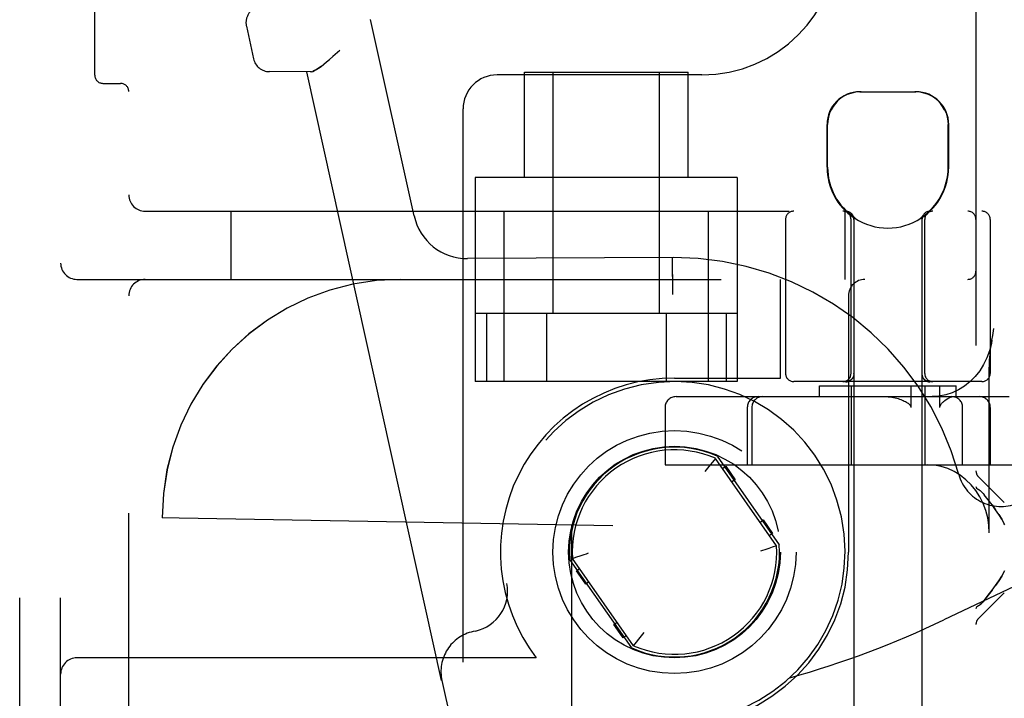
# Model space of a CAD drawing. Header units: inches. Extents: x 0 to 215, y 0 to 139.
# Tile 85 of 115: x 126.13 to 127.94, y 52.47 to 53.71. Entities that reach past the tile are written whole.
import ezdxf

# ---------------------------------------------------------------- set-up
doc = ezdxf.new("R2010")
doc.units = ezdxf.units.IN
doc.header["$LTSCALE"] = 11.804375
doc.header["$MEASUREMENT"] = 0
doc.linetypes.add('HIDDEN', pattern=[0.2, 0.1, -0.1])
doc.layers.add('DEFAULT_2', color=8, linetype='HIDDEN')

msp = doc.modelspace()

# ---------------------------------------------------------------- linework, layer by layer
at = {"layer": 'DEFAULT_2', "color": 8, "linetype": 'HIDDEN'}
for p, q in [((126.1335, 49.1118), (126.1335, 54.6118)), ((126.2085, 49.1118), (126.2085, 54.6118)), ((126.3335, 49.2668), (126.3335, 54.4568)), ((126.271, 53.6112), (126.271, 54.3624)), ((127.886, 54.296), (127.886, 49.8615)), ((126.5489, 53.7009), (126.5622, 53.6412)), ((126.8564, 53.3532), (126.7767, 53.713)), ((126.7201, 53.6566), (126.7074, 53.6453)), ((126.6657, 53.6171), (126.5912, 53.6177)), ((126.9068, 52.5014), (126.6597, 53.6171)), ((126.668, 53.6173), (126.6657, 53.6171)), ((127.3835, 53.6118), (127.0085, 53.6118)), ((127.0585, 53.4238), (127.0585, 53.6168)), ((127.0585, 53.6168), (127.3585, 53.6168)), ((127.111, 53.1743), (127.111, 53.6168)), ((127.306, 53.1743), (127.306, 53.6168)), ((127.3585, 53.4238), (127.3585, 53.6168)), ((126.286, 53.5962), (126.3185, 53.5962)), ((127.673, 53.5808), (127.776, 53.5808)), ((126.946, 50.1743), (126.946, 53.5493)), ((127.613, 53.4423), (127.613, 53.5208)), ((127.614, 53.4423), (127.614, 53.5208)), ((127.835, 53.4423), (127.835, 53.5208)), ((127.836, 53.4423), (127.836, 53.5208)), ((126.9685, 53.4238), (126.9685, 53.0493)), ((127.4485, 53.4238), (126.9685, 53.4238)), ((127.4485, 53.4238), (127.4485, 53.0493)), ((126.3635, 53.3618), (128.6785, 53.3618)), ((126.521, 53.2368), (126.521, 53.3618)), ((127.021, 53.3618), (127.021, 53.0493)), ((127.396, 53.0493), (127.396, 53.3618)), ((127.646, 53.2368), (127.646, 53.3618)), ((127.537, 53.3468), (127.537, 53.0643)), ((127.657, 53.0643), (127.657, 53.3468)), ((127.662, 53.3499), (127.662, 49.8808)), ((127.6638, 53.3499), (127.662, 53.3499)), ((127.6638, 53.3499), (127.6638, 53.3487)), ((127.7852, 53.3499), (127.7852, 53.3487)), ((127.787, 53.3499), (127.7852, 53.3499)), ((127.787, 53.3499), (127.787, 49.8808)), ((127.792, 53.0643), (127.792, 53.3468)), ((127.912, 53.3468), (127.912, 53.0643)), ((127.3313, 53.2768), (126.9543, 53.2748)), ((127.3293, 53.2768), (127.3293, 53.2762)), ((127.3293, 53.2762), (127.3294, 53.257)), ((127.3294, 53.257), (127.3296, 53.2351)), ((126.2385, 53.2368), (128.5685, 53.2368)), ((127.5275, 53.0558), (127.5275, 53.2368)), ((127.3296, 53.2181), (127.3297, 53.2093)), ((127.6525, 53.2068), (127.6525, 52.7368)), ((127.4485, 53.1743), (126.9685, 53.1743)), ((126.9891, 53.1743), (126.9891, 53.0493)), ((127.0988, 53.1743), (127.0988, 53.0493)), ((127.3182, 53.1743), (127.3182, 53.0493)), ((127.4279, 53.1743), (127.4279, 53.0493)), ((127.9153, 53.1254), (127.9167, 53.1339)), ((127.662, 53.0822), (127.6621, 53.0733)), ((127.6621, 53.0733), (127.6622, 53.0639)), ((127.9104, 52.7718), (127.9104, 53.0733)), ((127.4485, 53.0493), (126.9685, 53.0493)), ((127.3335, 53.0558), (127.5275, 53.0558)), ((127.897, 53.0493), (127.552, 53.0493)), ((127.6485, 53.0493), (127.6484, 53.0493)), ((127.6487, 53.0493), (127.6485, 53.0493)), ((127.649, 53.0493), (127.6487, 53.0493)), ((127.6492, 53.0493), (127.6489, 53.0493)), ((127.6495, 53.0493), (127.6492, 53.0493)), ((127.6497, 53.0494), (127.6495, 53.0493)), ((127.65, 53.0494), (127.6497, 53.0494)), ((127.6503, 53.0494), (127.65, 53.0494)), ((127.6536, 53.0503), (127.654, 53.0505)), ((127.6554, 53.0513), (127.655, 53.0511)), ((127.6553, 53.0512), (127.6557, 53.0515)), ((127.6557, 53.0515), (127.6553, 53.0513)), ((127.656, 53.0517), (127.6557, 53.0515)), ((127.6563, 53.0519), (127.656, 53.0517)), ((127.6572, 53.0527), (127.6569, 53.0524)), ((127.6575, 53.0529), (127.6572, 53.0526)), ((127.6578, 53.0532), (127.6575, 53.0529)), ((127.6579, 53.0533), (127.6578, 53.0531)), ((127.6622, 53.0634), (127.6622, 53.0639)), ((127.6622, 53.063), (127.6622, 53.0634)), ((127.7869, 53.0639), (127.7869, 53.0634)), ((127.7913, 53.0531), (127.7912, 53.0533)), ((127.7915, 53.0529), (127.7912, 53.0532)), ((127.7918, 53.0526), (127.7915, 53.0529)), ((127.7921, 53.0524), (127.7918, 53.0527)), ((127.7921, 53.0524), (127.7918, 53.0526)), ((127.7924, 53.0521), (127.7921, 53.0524)), ((127.7927, 53.0519), (127.7924, 53.0521)), ((127.7927, 53.0519), (127.7924, 53.0521)), ((127.7937, 53.0513), (127.7934, 53.0515)), ((127.794, 53.0511), (127.7937, 53.0513)), ((127.7944, 53.0509), (127.794, 53.0511)), ((127.7993, 53.0494), (127.799, 53.0494)), ((127.8001, 53.0493), (127.7998, 53.0493)), ((127.8003, 53.0493), (127.8001, 53.0493)), ((127.8006, 53.0493), (127.8003, 53.0493)), ((127.8007, 53.0493), (127.8005, 53.0493)), ((127.5995, 53.0218), (127.5995, 53.0418)), ((127.5995, 53.0418), (127.8495, 53.0418)), ((127.6471, 53.0489), (127.6475, 53.0489)), ((127.6495, 53.0491), (127.6498, 53.0491)), ((127.657, 53.0418), (127.657, 52.8968)), ((127.7668, 53.0418), (127.7668, 53.0018)), ((127.792, 53.0418), (127.792, 52.8968)), ((127.8198, 53.0018), (127.8198, 53.0418)), ((127.8495, 53.0218), (127.8495, 53.0418)), ((127.3363, 53.0218), (127.9468, 53.0218)), ((127.3163, 53.0018), (127.3163, 52.8968)), ((127.4669, 53.0018), (127.4669, 52.8968)), ((127.4752, 53.0018), (127.4752, 52.8968)), ((127.8616, 52.8968), (127.8616, 53.0018)), ((127.9121, 53.0018), (127.9121, 52.8968)), ((127.4085, 52.9086), (127.4029, 52.9017)), ((127.4084, 52.9084), (127.4079, 52.9078)), ((127.5207, 52.7485), (127.4085, 52.9086)), ((127.4118, 52.9126), (127.5256, 52.7502)), ((127.3163, 52.8968), (127.9552, 52.8968)), ((127.3916, 52.8875), (127.389, 52.8842)), ((127.3989, 52.8967), (127.3916, 52.8875)), ((127.4029, 52.9017), (127.3989, 52.8967)), ((127.4216, 52.89), (127.4273, 52.894)), ((127.4273, 52.894), (127.4445, 52.8694)), ((127.4445, 52.8694), (127.4388, 52.8654)), ((127.9379, 52.8275), (127.8904, 52.875)), ((127.892, 52.8507), (127.8904, 52.8517)), ((127.892, 52.8507), (127.8937, 52.8494)), ((127.8954, 52.8479), (127.8936, 52.8494)), ((127.8991, 52.844), (127.901, 52.8418)), ((127.9086, 52.8323), (127.901, 52.8418)), ((127.9155, 52.8232), (127.922, 52.8142)), ((126.3946, 52.7993), (126.3945, 52.7993)), ((126.4255, 52.7987), (126.3945, 52.7993)), ((127.2206, 52.7849), (126.4255, 52.7987)), ((128.2177, 52.7985), (127.8273, 52.6124)), ((127.1445, 52.7862), (127.1445, 50.9374)), ((127.1446, 52.7862), (127.1445, 52.7862)), ((127.2206, 50.9387), (127.2206, 52.7849)), ((127.4904, 52.7917), (127.4961, 52.7957)), ((127.4961, 52.7957), (127.5133, 52.7711)), ((127.9391, 52.7867), (127.9379, 52.7888)), ((127.5133, 52.7711), (127.5076, 52.7671)), ((127.5123, 52.7456), (127.5061, 52.7435)), ((127.5207, 52.7485), (127.5123, 52.7456)), ((127.1464, 52.7251), (127.1548, 52.728)), ((127.2585, 52.5649), (127.1464, 52.7251)), ((127.1548, 52.728), (127.1609, 52.7301)), ((127.2552, 52.5609), (127.1415, 52.7234)), ((127.1537, 52.7024), (127.1594, 52.7064)), ((127.1709, 52.6779), (127.1537, 52.7024)), ((127.9332, 52.6928), (127.939, 52.7029)), ((127.1766, 52.6819), (127.1709, 52.6779)), ((127.9379, 52.6623), (127.8904, 52.6148)), ((127.8904, 52.6382), (127.892, 52.6392)), ((127.8954, 52.642), (127.8936, 52.6404)), ((127.901, 52.6481), (127.8991, 52.6458)), ((127.2225, 52.6041), (127.2283, 52.6081)), ((127.2397, 52.5796), (127.2225, 52.6041)), ((126.9689, 52.592), (126.9643, 52.591)), ((127.2455, 52.5836), (127.2397, 52.5796)), ((127.2682, 52.5769), (127.2755, 52.5861)), ((127.2755, 52.5861), (127.278, 52.5894)), ((127.2585, 52.5649), (127.2641, 52.5718)), ((127.2587, 52.5651), (127.2592, 52.5657)), ((127.2641, 52.5718), (127.2682, 52.5769)), ((127.0803, 52.5428), (126.2385, 52.5428)), ((126.9073, 52.5015), (126.9068, 52.5014)), ((126.9073, 52.5015), (127.1549, 51.3836))]:
    msp.add_line(p, q, dxfattribs=at)
for points in [[(126.668, 53.6173), (126.6707, 53.6181), (126.6738, 53.6196), (126.6774, 53.6216), (126.6813, 53.6242), (126.6858, 53.6274), (126.6906, 53.6311), (126.6958, 53.6354), (126.7014, 53.6402), (126.7074, 53.6453)], [(126.6858, 53.6274), (126.6813, 53.6242), (126.6774, 53.6216), (126.6738, 53.6196), (126.6707, 53.6181)], [(127.6753, 53.5808), (127.6691, 53.5805), (127.6628, 53.5796), (127.6565, 53.5779), (127.6502, 53.5756), (127.6441, 53.5725), (127.6383, 53.5688), (127.6331, 53.5645), (127.6284, 53.5595), (127.6241, 53.5539), (127.6205, 53.5478), (127.6177, 53.5413), (127.6156, 53.5345), (127.6144, 53.5277), (127.614, 53.5208)], [(127.8285, 53.5478), (127.8249, 53.5539), (127.8207, 53.5595), (127.8159, 53.5645), (127.8107, 53.5688), (127.805, 53.5725), (127.7989, 53.5756), (127.7926, 53.5779), (127.7862, 53.5796), (127.78, 53.5805), (127.7738, 53.5808)], [(127.8285, 53.5478), (127.8313, 53.5413), (127.8334, 53.5345), (127.8346, 53.5277), (127.835, 53.5208)], [(127.647, 53.3618), (127.6474, 53.3618), (127.6478, 53.3618), (127.6482, 53.3617), (127.6486, 53.3617), (127.649, 53.3617), (127.6494, 53.3616), (127.6497, 53.3615), (127.6501, 53.3615), (127.6505, 53.3614), (127.6509, 53.3613), (127.6513, 53.3612), (127.6517, 53.361), (127.652, 53.3609), (127.6524, 53.3608), (127.6528, 53.3606), (127.6531, 53.3605), (127.6535, 53.3603), (127.6538, 53.3601), (127.6542, 53.36), (127.6545, 53.3598), (127.6549, 53.3596), (127.6552, 53.3593), (127.6555, 53.3591), (127.6559, 53.3589), (127.6562, 53.3587), (127.6565, 53.3584), (127.6568, 53.3582), (127.6571, 53.3579), (127.6574, 53.3576), (127.6577, 53.3573), (127.6579, 53.3571), (127.6582, 53.3568), (127.6585, 53.3565), (127.6587, 53.3562), (127.659, 53.3559), (127.6592, 53.3555), (127.6594, 53.3552), (127.6596, 53.3549), (127.6598, 53.3546), (127.66, 53.3542), (127.6602, 53.3539), (127.6604, 53.3535), (127.6606, 53.3532), (127.6608, 53.3528), (127.6609, 53.3524), (127.6611, 53.3521), (127.6612, 53.3517), (127.6613, 53.3513), (127.6614, 53.3509), (127.6615, 53.3506), (127.6616, 53.3502), (127.6617, 53.3498), (127.6618, 53.3494), (127.6619, 53.349), (127.6619, 53.3486), (127.6619, 53.3482), (127.662, 53.3478), (127.662, 53.3474), (127.662, 53.347), (127.662, 53.3468)], [(127.3293, 53.2768), (127.3293, 53.2762), (127.3293, 53.2745), (127.3297, 53.2093)], [(127.9167, 53.1339), (127.9181, 53.1425), (127.9188, 53.1468)], [(127.9153, 53.1254), (127.9142, 53.1192), (127.9108, 53.1058), (127.906, 53.0929), (127.9, 53.0807), (127.8929, 53.0692), (127.8846, 53.0588), (127.8753, 53.0494), (127.8651, 53.0412), (127.8542, 53.0344), (127.8426, 53.0289), (127.8305, 53.025), (127.8181, 53.0226), (127.8055, 53.0218)], [(127.9104, 53.0733), (127.9105, 53.079), (127.9107, 53.0844), (127.911, 53.0895), (127.9114, 53.0943), (127.9118, 53.099), (127.9123, 53.1034), (127.9128, 53.1079), (127.9134, 53.1122), (127.914, 53.1166), (127.9146, 53.121), (127.9153, 53.1254)], [(127.787, 53.0778), (127.7869, 53.0687), (127.7869, 53.0639)], [(127.6569, 53.0524), (127.6566, 53.0521), (127.6563, 53.0519), (127.656, 53.0517), (127.6557, 53.0515), (127.6553, 53.0512), (127.655, 53.051), (127.6547, 53.0508), (127.6543, 53.0507), (127.654, 53.0505), (127.6536, 53.0503), (127.6532, 53.0502), (127.6529, 53.05), (127.6525, 53.0499), (127.6521, 53.0497), (127.6518, 53.0496), (127.6514, 53.0495), (127.651, 53.0494), (127.6506, 53.0493), (127.6502, 53.0492), (127.6498, 53.0491), (127.6495, 53.0491), (127.6491, 53.049), (127.6487, 53.049), (127.6483, 53.0489), (127.6479, 53.0489), (127.6475, 53.0489)], [(127.6502, 53.0492), (127.6506, 53.0493), (127.651, 53.0494), (127.6514, 53.0495)], [(127.655, 53.0511), (127.6547, 53.0509), (127.6543, 53.0507), (127.654, 53.0505), (127.6536, 53.0504), (127.6533, 53.0502), (127.6529, 53.0501), (127.6526, 53.05), (127.6523, 53.0499), (127.6519, 53.0498), (127.6516, 53.0497), (127.6512, 53.0496), (127.6509, 53.0495), (127.6506, 53.0495), (127.6503, 53.0494)], [(127.6547, 53.0509), (127.6544, 53.0507), (127.6541, 53.0506), (127.6537, 53.0504), (127.6534, 53.0503), (127.6531, 53.0502), (127.6527, 53.05), (127.6524, 53.0499), (127.6521, 53.0498), (127.6517, 53.0497), (127.6514, 53.0497), (127.6511, 53.0496), (127.6508, 53.0495), (127.6505, 53.0495), (127.6503, 53.0494)], [(127.6518, 53.0496), (127.6521, 53.0497), (127.6525, 53.0499), (127.6529, 53.05), (127.6532, 53.0502)], [(127.6543, 53.0507), (127.6547, 53.0508), (127.655, 53.051)], [(127.6569, 53.0524), (127.6566, 53.0522), (127.6563, 53.0519)], [(127.6563, 53.0519), (127.6566, 53.0521), (127.6569, 53.0524)], [(127.6622, 53.063), (127.6621, 53.0626), (127.6621, 53.0622), (127.6621, 53.0618), (127.662, 53.0615), (127.662, 53.0611), (127.6619, 53.0607), (127.6618, 53.0603), (127.6617, 53.06), (127.6616, 53.0596), (127.6615, 53.0592), (127.6614, 53.0589), (127.6613, 53.0585), (127.6612, 53.0582), (127.661, 53.0578), (127.6609, 53.0575), (127.6607, 53.0571), (127.6605, 53.0568), (127.6603, 53.0565), (127.6601, 53.0561), (127.6599, 53.0558), (127.6597, 53.0555), (127.6595, 53.0552), (127.6593, 53.0549), (127.6591, 53.0546), (127.6588, 53.0543), (127.6586, 53.054), (127.6583, 53.0537), (127.6581, 53.0534), (127.6579, 53.0533)], [(127.6579, 53.0533), (127.6581, 53.0534), (127.6583, 53.0537), (127.6586, 53.054), (127.6588, 53.0543), (127.6591, 53.0546), (127.6593, 53.0549), (127.6595, 53.0552)], [(127.6597, 53.0555), (127.6599, 53.0558), (127.6601, 53.0561), (127.6603, 53.0565), (127.6605, 53.0568)], [(127.7869, 53.0634), (127.7869, 53.063), (127.7869, 53.0626), (127.7869, 53.0622), (127.787, 53.0618), (127.787, 53.0615), (127.7871, 53.0611), (127.7871, 53.0607), (127.7872, 53.0603), (127.7873, 53.06), (127.7874, 53.0596), (127.7875, 53.0592), (127.7876, 53.0589), (127.7877, 53.0585), (127.7879, 53.0582), (127.788, 53.0578), (127.7882, 53.0575), (127.7883, 53.0571), (127.7885, 53.0568), (127.7887, 53.0565), (127.7889, 53.0561), (127.7891, 53.0558), (127.7893, 53.0555), (127.7895, 53.0552), (127.7897, 53.0549), (127.79, 53.0546), (127.7902, 53.0543), (127.7905, 53.054), (127.7907, 53.0537), (127.791, 53.0534), (127.7912, 53.0533)], [(127.7918, 53.0526), (127.7921, 53.0524), (127.7924, 53.0521), (127.7927, 53.0519), (127.7931, 53.0517), (127.7934, 53.0515), (127.7937, 53.0512), (127.794, 53.051)], [(127.7934, 53.0515), (127.7931, 53.0517), (127.7927, 53.0519)], [(127.8019, 53.0489), (127.8016, 53.0489), (127.8012, 53.0489), (127.8008, 53.0489), (127.8004, 53.049), (127.8, 53.049), (127.7996, 53.0491), (127.7992, 53.0491), (127.7988, 53.0492), (127.7984, 53.0493), (127.798, 53.0494), (127.7977, 53.0495), (127.7973, 53.0496), (127.7969, 53.0497), (127.7965, 53.0499), (127.7962, 53.05), (127.7958, 53.0502), (127.7954, 53.0503), (127.7951, 53.0505), (127.7947, 53.0507), (127.7944, 53.0508), (127.794, 53.051), (127.7937, 53.0512), (127.7934, 53.0515), (127.7931, 53.0517)], [(127.7988, 53.0494), (127.7985, 53.0495), (127.7982, 53.0495), (127.7979, 53.0496), (127.7976, 53.0497), (127.7973, 53.0497), (127.797, 53.0498), (127.7966, 53.0499), (127.7963, 53.05), (127.796, 53.0502), (127.7956, 53.0503), (127.7953, 53.0504), (127.795, 53.0506), (127.7946, 53.0507), (127.7943, 53.0509)], [(127.7991, 53.0494), (127.7987, 53.0494), (127.7984, 53.0495), (127.7981, 53.0495), (127.7978, 53.0496), (127.7975, 53.0497), (127.7971, 53.0498), (127.7968, 53.0499), (127.7964, 53.05), (127.7961, 53.0501), (127.7957, 53.0502), (127.7954, 53.0504), (127.7951, 53.0505), (127.7947, 53.0507), (127.7944, 53.0509)], [(127.7944, 53.0508), (127.7947, 53.0507), (127.7951, 53.0505), (127.7954, 53.0503), (127.7958, 53.0502)], [(127.7962, 53.05), (127.7965, 53.0499), (127.7969, 53.0497), (127.7973, 53.0496), (127.7977, 53.0495), (127.798, 53.0494), (127.7984, 53.0493), (127.7988, 53.0492), (127.7992, 53.0491), (127.7996, 53.0491), (127.8, 53.049), (127.8004, 53.049), (127.8008, 53.0489), (127.8012, 53.0489), (127.8016, 53.0489), (127.8019, 53.0489)], [(127.7999, 53.0493), (127.7996, 53.0493), (127.7993, 53.0494)], [(127.6479, 53.0489), (127.6483, 53.0489), (127.6487, 53.049)], [(127.7211, 53.0218), (127.7249, 53.0217), (127.7285, 53.0213), (127.7319, 53.0209), (127.7351, 53.0203), (127.7381, 53.0196), (127.7409, 53.0188), (127.7436, 53.0181), (127.7461, 53.0172), (127.7484, 53.0164), (127.7506, 53.0155), (127.7527, 53.0146), (127.7547, 53.0136), (127.7566, 53.0126), (127.7584, 53.0116), (127.76, 53.0106), (127.7615, 53.0095), (127.7629, 53.0084), (127.7642, 53.0072), (127.7652, 53.0059), (127.7661, 53.0046), (127.7666, 53.0032), (127.7668, 53.0018)], [(127.8198, 53.0018), (127.82, 53.0032), (127.8203, 53.0045), (127.8208, 53.0057), (127.8214, 53.0068), (127.8221, 53.0079), (127.8228, 53.0089), (127.8237, 53.0099), (127.8246, 53.0109), (127.8256, 53.0119), (127.8266, 53.0128), (127.8276, 53.0137), (127.8287, 53.0146)], [(127.8287, 53.0146), (127.8315, 53.0166), (127.8342, 53.0183), (127.8369, 53.0197), (127.8395, 53.0208), (127.842, 53.0215), (127.8442, 53.0218)], [(127.9104, 52.7718), (127.9096, 52.7859), (127.9075, 52.7996), (127.904, 52.8131), (127.8991, 52.826), (127.893, 52.8383), (127.8856, 52.8497), (127.8772, 52.8602), (127.8677, 52.8695), (127.8573, 52.8776), (127.8462, 52.8844), (127.8345, 52.8898), (127.8222, 52.8936), (127.8098, 52.896), (127.797, 52.8968)], [(127.886, 52.8571), (127.8863, 52.8555), (127.8872, 52.8541), (127.8886, 52.8528), (127.8904, 52.8517)], [(127.8991, 52.844), (127.8973, 52.846), (127.8954, 52.8479)], [(127.922, 52.8142), (127.9156, 52.8231), (127.9085, 52.8323)], [(127.9379, 52.7888), (127.9332, 52.797), (127.9279, 52.8055), (127.922, 52.8142)], [(127.9279, 52.8055), (127.9332, 52.7971), (127.9379, 52.7888)], [(127.5061, 52.7435), (127.4989, 52.7411), (127.495, 52.7398), (127.491, 52.7385)], [(127.1609, 52.7301), (127.1681, 52.7325), (127.172, 52.7338), (127.176, 52.7351)], [(127.9332, 52.6928), (127.9279, 52.6843), (127.922, 52.6756)], [(127.922, 52.6756), (127.9279, 52.6843), (127.9332, 52.6928)], [(127.901, 52.6481), (127.9085, 52.6575), (127.9155, 52.6667), (127.922, 52.6756)], [(127.9156, 52.6667), (127.9086, 52.6575), (127.901, 52.6481)], [(127.8904, 52.6382), (127.8886, 52.637), (127.8872, 52.6357), (127.8863, 52.6343), (127.886, 52.6328)], [(127.892, 52.6392), (127.8937, 52.6404), (127.8954, 52.642), (127.8973, 52.6438), (127.8991, 52.6458)]]:
    msp.add_lwpolyline(points, dxfattribs=at)
for radius in [0.2228, 0.194]:
    msp.add_circle((127.3335, 52.7368), radius, dxfattribs=at)
for centre, radius, start, end in [((127.3835, 53.8618), 0.25, 270, 360), ((126.5782, 53.7074), 0.03, 102.49, 192.49), ((126.5914, 53.6477), 0.03, 192.49, 269.49), ((126.286, 53.6112), 0.015, 180, 270), ((127.0085, 53.5493), 0.0625, 90, 180), ((126.3185, 53.5812), 0.015, 0, 90), ((127.673, 53.5208), 0.06, 90, 180), ((127.776, 53.5208), 0.06, 0, 90), ((127.7245, 53.4423), 0.1115, 180, 235.907), ((127.7245, 53.4423), 0.1105, 180, 236.6915), ((127.7245, 53.4423), 0.1105, 303.3085, 360), ((127.7245, 53.4423), 0.1115, 304.093, 360), ((126.3635, 53.3918), 0.03, 180, 270), ((127.552, 53.3468), 0.015, 90, 180), ((127.642, 53.3468), 0.015, 0, 90), ((127.647, 53.3468), 0.015, 0, 90), ((127.802, 53.3468), 0.015, 90, 180), ((127.807, 53.3468), 0.015, 90, 180), ((127.871, 53.3468), 0.015, 0, 90), ((127.897, 53.3468), 0.015, 0, 90), ((126.954, 53.3748), 0.1, 192.49, 270.14), ((127.7245, 53.4423), 0.1115, 237.033, 302.967), ((126.2385, 53.2668), 0.03, 180, 270), ((127.3335, 52.7368), 0.54, 15.288, 90.2336), ((127.871, 53.2518), 0.015, 270, 360), ((126.3635, 53.2068), 0.03, 90, 180), ((126.832, 52.7993), 0.4375, 90, 180), ((126.8321, 52.7993), 0.4375, 90, 180), ((127.6825, 53.2068), 0.03, 90, 180), ((127.3335, 52.7368), 0.319, 90, 217.4559), ((127.3335, 52.7368), 0.3125, 282.49, 190.6414), ((127.552, 53.0643), 0.015, 180, 270), ((127.642, 53.0643), 0.015, 270, 360), ((127.807, 53.0643), 0.015, 180, 270), ((127.897, 53.0643), 0.015, 270, 360), ((127.3363, 53.0018), 0.02, 90, 180), ((127.4869, 53.0018), 0.02, 90, 180), ((127.4952, 53.0018), 0.02, 90, 180), ((127.8416, 53.0018), 0.02, 0, 90), ((127.8921, 53.0018), 0.02, 0, 90), ((127.3335, 52.7368), 0.1925, 66.0027, 183.9973), ((127.3335, 52.7368), 0.1875, 66.4239, 183.5761), ((127.9316, 52.9003), 0.08, 195.288, 295.4899), ((127.901, 52.8856), 0.015, 180, 225), ((127.3335, 52.7368), 0.1925, 246.0027, 3.9973), ((127.3335, 52.7368), 0.1875, 246.4239, 3.5761), ((127.3335, 52.7368), 0.319, 270, 360), ((126.9527, 52.6652), 0.075, 282.49, 10.6414), ((127.0679, 54.2052), 1.7646, 285.678, 295.49), ((127.901, 52.6042), 0.015, 135, 180), ((126.9805, 52.5178), 0.075, 102.49, 192.49), ((126.2385, 52.5128), 0.03, 90, 180)]:
    msp.add_arc(centre, radius, start, end, dxfattribs=at)

doc.saveas('drawing.dxf')
